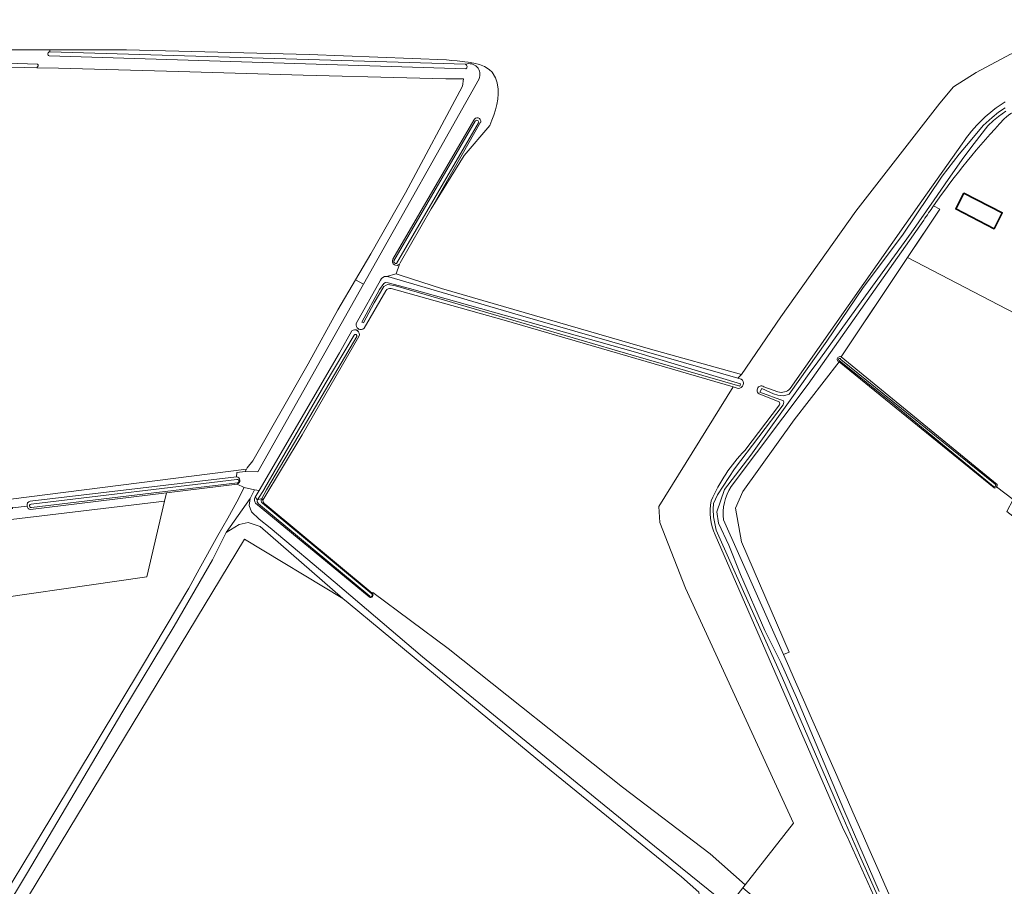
# Model space of a CAD drawing. Header units: metres. Extents: x 201541 to 204988, y 387833 to 394342.
# Tile 14 of 214: x 203357 to 203696, y 388360 to 388658. Entities that reach past the tile are written whole.
import ezdxf

# ---------------------------------------------------------------- set-up
doc = ezdxf.new("R2010")
doc.units = ezdxf.units.M
for name, color, linetype, lineweight in [('B-WE-GR-BOS_GEMENGD-GV', 40, 'Continuous', 13), ('B-WE-GR-BOS_LOOF-GV', 40, 'Continuous', 13), ('B-WE-GR-BOUWLAND-GV', 80, 'Continuous', 13), ('B-WE-GR-GRAS-GV', 60, 'Continuous', 13), ('B-WE-GR-GROENVOORZIENING-GV', 80, 'Continuous', 18), ('B-WE-GR-HOUTWAL-GV', 40, 'Continuous', 13), ('B-WE-IE-TERREINAFSCHEIDING_KUNSTMATIG_HEKWERK-G', 20, 'IE-TERREINAFSCHEIDING-KUNSTMATIG', 18), ('B-WE-OG-BEBOUWING-GV', 7, 'Continuous', 35), ('B-WE-OG-TERREIN_CULTUURSCHEIDING-GV', 7, 'Continuous', 18), ('B-WE-OG-TERREIN_ERF-GV', 7, 'Continuous', 18), ('B-WE-OG-WATER-GV', 130, 'Continuous', 18), ('B-WE-OG-WATER_GREPPEL-GV', 160, 'Continuous', 18), ('B-WE-OG-WATER_SLOOT-GV', 120, 'Continuous', 18), ('B-WE-VH-ONVERHARD-GV', 252, 'Continuous', 18), ('B-WE-VH-VERHARDING_FUNDERING_ZAND-GV', 7, 'Continuous', 18)]:
    doc.layers.add(name, color=color, linetype=linetype, lineweight=lineweight)
doc.linetypes.add('IE-TERREINAFSCHEIDING-KUNSTMATIG', pattern='A,4,[82,NLCS.SHX,S=0.75,R=90,X=0,Y=0],4,-2', length=10)

msp = doc.modelspace()

# ---------------------------------------------------------------- linework, layer by layer
at = {"layer": 'B-WE-GR-BOS_GEMENGD-GV'}
msp.add_lwpolyline([(203338.446, 388334.884), (203368.485, 388384.381), (203399.549, 388436.097), (203415.479, 388462.827), (203419.057, 388469.254), (203425.492, 388480.815), (203428.906, 388486.789), (203431.978, 388492.421), (203434.538, 388497.371), (203432.107, 388498.504), (203407.861, 388495.534), (203407.189, 388492.681), (203401.061, 388466.663), (203332.889, 388456.847)], dxfattribs=at)
at = {"layer": 'B-WE-GR-BOS_LOOF-GV'}
for points in [[(203771.714, 388697.49), (203778.519, 388709.705), (203780.253, 388711.235), (203774.552, 388715.893), (203769.006, 388720.495), (203733.121, 388658.603), (203719.976, 388650.3), (203712.002, 388649.03), (203706.313, 388649.123), (203697.795, 388646.234), (203685.94, 388639.849), (203678.262, 388634.994), (203673.561, 388629.367), (203644.7, 388592.218), (203618.938, 388556.019), (203605.347, 388536.16), (203604.125, 388534.951), (203605.303, 388534.612)], [(203622.096, 388531.34), (203667.323, 388595.808), (203681.221, 388615.354)], [(203604.244, 388531.383), (203602.536, 388531.881), (203576.946, 388490.803), (203577.273, 388485.315), (203586.114, 388462.833), (203623.24, 388382.093), (203606.666, 388360.921)], [(203613.1, 388531.977), (203617.845, 388530.265)], [(203618.021, 388526.89), (203611.397, 388529.506)], [(203606.522, 388510.115), (203618.407, 388525.801)], [(203640.474, 388379.932), (203596.387, 388481.078)], [(203606.666, 388360.921), (203605.806, 388359.822), (203609.552, 388356.763), (203641.855, 388329.652), (203673.934, 388303.918), (203673.202, 388306.569)]]:
    msp.add_lwpolyline(points, dxfattribs=at)
for points in [[(203688.096, 388623.672, -0.0621424), (203695.993, 388629.82)], [(203681.221, 388615.354, -0.0665623), (203688.096, 388623.672)], [(203605.303, 388534.612, -0.733302), (203604.244, 388531.383)], [(203611.397, 388529.506, -1.0031228), (203613.1, 388531.977)], [(203617.845, 388530.265, 0.3039416), (203622.096, 388531.34)], [(203618.407, 388525.801, 0.5033396), (203618.021, 388526.89)], [(203594.969, 388492.787, -0.0876415), (203606.522, 388510.115)], [(203596.387, 388481.078, -0.1662105), (203594.969, 388492.787)], [(203673.202, 388306.569, 0.0061932), (203640.474, 388379.932)]]:
    msp.add_lwpolyline(points, format="xyb", dxfattribs=at)
at = {"layer": 'B-WE-GR-BOUWLAND-GV'}
for points in [[(203487.874, 388574.079), (203486.788, 388570.733), (203488.448, 388570.206), (203502.296, 388565.703), (203574.142, 388544.834), (203605.347, 388536.16), (203618.938, 388556.019), (203644.7, 388592.218), (203673.561, 388629.367), (203678.262, 388634.994), (203685.94, 388639.849), (203697.795, 388646.234), (203706.313, 388649.123), (203712.002, 388649.03), (203719.976, 388650.3), (203733.121, 388658.603), (203769.006, 388720.495), (203732.143, 388751.083)], [(203347.117, 388647.739), (203367.773, 388647.712), (203394.087, 388647.677), (203456.884, 388646.063), (203504.064, 388644.23), (203505.875, 388644.075), (203507.707, 388643.903), (203510.303, 388643.609), (203511.508, 388643.444), (203513.457, 388643.099), (203515.35, 388642.608), (203517.108, 388641.916), (203518.656, 388640.965), (203519.706, 388639.964), (203520.838, 388638.118), (203521.447, 388636.318), (203521.792, 388634.205), (203521.843, 388632.538), (203521.697, 388630.687), (203521.37, 388628.864), (203520.898, 388627.064), (203520.316, 388625.281), (203519.662, 388623.509), (203518.972, 388621.743), (203510.099, 388611.431), (203498.797, 388593.12), (203488.138, 388574.476)], [(203311.085, 388487.882), (203435.299, 388503.644), (203435.552, 388504.108), (203437.524, 388506.476), (203456.491, 388539.823), (203466.756, 388558.391), (203472.777, 388568.665), (203478.003, 388577.582), (203489.916, 388598.582), (203509.523, 388635.215), (203509.915, 388637.725), (203503.795, 388637.725), (203490.36, 388638.037), (203454.798, 388639.023), (203412.009, 388640.215), (203370.752, 388641.357), (203363.256, 388641.555), (203324.666, 388642.576)], [(203483.25, 388564.904), (203475.741, 388552.088)], [(203602.536, 388531.881), (203523.85, 388554.832), (203484.986, 388565.703)], [(203473.802, 388551.81), (203473.466, 388551.215)], [(203473.977, 388549.268), (203454.415, 388515.492), (203440.996, 388492.985)], [(203692.183, 388497.22), (203638.88, 388540.513), (203623.478, 388520.628), (203605.854, 388496.008), (203603.348, 388490.3), (203605.39, 388478.651), (203621.763, 388440.836), (203619.79, 388439.981)], [(203441.739, 388491.652), (203478.54, 388461.037), (203478.709, 388461.247), (203504.608, 388442.016), (203564.551, 388394.376), (203594.611, 388371.5), (203606.666, 388360.921), (203623.24, 388382.093), (203586.114, 388462.833), (203577.273, 388485.315), (203576.946, 388490.803), (203602.536, 388531.881)], [(203772.3, 388224.705), (203823.129, 388387.486), (203718.549, 388471.885), (203696.583, 388489.145), (203698.691, 388493.235), (203692.996, 388497.545)]]:
    msp.add_lwpolyline(points, dxfattribs=at)
for points in [[(203488.138, 388574.476, -0.0860958), (203487.874, 388574.079)], [(203484.986, 388565.703, 0.3559336), (203483.25, 388564.904)], [(203473.466, 388551.215, -0.353647), (203473.977, 388549.268)], [(203475.741, 388552.088, -0.3369437), (203473.802, 388551.81)], [(203692.996, 388497.545, -0.3812942), (203692.183, 388497.22)], [(203440.996, 388492.985, 0.2515341), (203441.739, 388491.652)], [(203619.79, 388439.981, -0.0015567), (203678.253, 388306.733)]]:
    msp.add_lwpolyline(points, format="xyb", dxfattribs=at)
msp.add_lwpolyline([(203475.712, 388216.378), (203477.245, 388218.577), (203515.899, 388265.257), (203515.944, 388265.306), (203520.062, 388270.405), (203553.855, 388311.083), (203570.959, 388331.544), (203589.986, 388354.884), (203591.325, 388354.784), (203590.71, 388358.353), (203584.736, 388363.644), (203540.018, 388399.998), (203515.611, 388420.138), (203470.21, 388457.688), (203468.478, 388459.195), (203434.636, 388479.609), (203341.194, 388325.41), (203374.184, 388299.594), (203416.294, 388264.766), (203453.146, 388234.281), (203475.215, 388215.892)], close=True, dxfattribs=at)
at = {"layer": 'B-WE-GR-GRAS-GV'}
for points in [[(203753.348, 388529.104), (203662.456, 388576.322), (203639.629, 388542.221)], [(203639.629, 388542.221), (203693.155, 388498.406)], [(203692.996, 388497.545), (203698.691, 388493.235)], [(203332.889, 388456.847), (203401.061, 388466.663), (203407.189, 388492.681), (203310.328, 388481.108)]]:
    msp.add_lwpolyline(points, dxfattribs=at)
msp.add_lwpolyline([(203693.155, 388498.406, -0.2589636), (203692.996, 388497.545)], format="xyb", dxfattribs=at)
at = {"layer": 'B-WE-GR-GROENVOORZIENING-GV'}
for points in [[(203604.125, 388534.951), (203605.347, 388536.16), (203574.142, 388544.834), (203502.296, 388565.703), (203488.448, 388570.206), (203486.788, 388570.733), (203483.401, 388569.88)], [(203484.173, 388569.745), (203529.407, 388556.473), (203604.125, 388534.951)], [(203361.056, 388492.645), (203431.896, 388501.072), (203431.979, 388502.455), (203434.892, 388502.901), (203435.299, 388503.644), (203311.085, 388487.882), (203169.291, 388470.699), (203168.024, 388481.153), (203160.755, 388480.03)], [(203097.526, 388457.753), (203100.674, 388453.313), (203103.379, 388454.104), (203105.479, 388454.559), (203106.886, 388454.959), (203109.337, 388455.412), (203111.455, 388455.75), (203173.385, 388463.478), (203244.386, 388472.808), (203310.328, 388481.108), (203407.189, 388492.681), (203407.861, 388495.534), (203361.154, 388489.813)], [(203354.874, 388490.651), (203354.891, 388490.418), (203359.937, 388490.969)], [(203359.937, 388490.969), (203354.891, 388490.418), (203354.918, 388490.036)]]:
    msp.add_lwpolyline(points, dxfattribs=at)
for points in [[(203483.401, 388569.88, -0.0578895), (203483.937, 388569.815)], [(203483.937, 388569.815, -0.0279907), (203484.173, 388569.745)], [(203359.937, 388490.969, -0.4088909), (203361.056, 388492.645)], [(203361.154, 388489.813, -0.3215937), (203359.937, 388490.969)]]:
    msp.add_lwpolyline(points, format="xyb", dxfattribs=at)
at = {"layer": 'B-WE-GR-HOUTWAL-GV'}
for points in [[(203367.772, 388647.001), (203367.773, 388647.712), (203347.117, 388647.739), (203040.3, 388656.058), (203039.532, 388656.287), (203039.274, 388656.412), (203038.788, 388656.779), (203038.327, 388656.111), (203035.874, 388652.557), (203035.798, 388652.447), (203035.257, 388651.664), (203033.829, 388649.591), (203054.114, 388649.015), (203054.378, 388649.007), (203062.717, 388649.324)], [(203279.865, 388645.538), (203363.545, 388642.711)], [(203510.637, 388641.186), (203367.594, 388645.575)], [(203515.804, 388622.869), (203515.769, 388622.809), (203509.456, 388611.765), (203498.797, 388593.12), (203510.099, 388611.431), (203518.972, 388621.743), (203519.662, 388623.509), (203520.316, 388625.281), (203520.898, 388627.064), (203521.37, 388628.864), (203521.697, 388630.687), (203521.843, 388632.538), (203521.792, 388634.205), (203521.447, 388636.318), (203520.838, 388638.118), (203519.706, 388639.964), (203518.656, 388640.965), (203517.108, 388641.916), (203515.35, 388642.608), (203513.457, 388643.099), (203511.508, 388643.444), (203510.303, 388643.609), (203507.707, 388643.903), (203505.875, 388644.075), (203504.064, 388644.23), (203456.884, 388646.063), (203394.087, 388647.677), (203367.773, 388647.712), (203367.772, 388647.001), (203510.59, 388642.724)], [(203363.256, 388641.555), (203370.752, 388641.357), (203412.009, 388640.215), (203454.798, 388639.023), (203490.36, 388638.037), (203503.795, 388637.725), (203509.915, 388637.725), (203509.523, 388635.215), (203489.916, 388598.582), (203478.003, 388577.582), (203472.777, 388568.665), (203475.48, 388567.175), (203515.21, 388637.762)], [(203363.782, 388642.297), (203363.786, 388642.229)], [(203515.21, 388637.762), (203475.48, 388567.175), (203439.195, 388502.71), (203434.892, 388502.901), (203431.979, 388502.455), (203431.896, 388501.072)], [(203485.637, 388575.742), (203513.431, 388623.478)], [(203483.401, 388569.88), (203486.788, 388570.733), (203487.874, 388574.079)], [(203473.034, 388553.674), (203481.309, 388568.601)], [(203432.107, 388498.504), (203434.538, 388497.371), (203438.123, 388496.517), (203439.638, 388496.342), (203467.239, 388543.557), (203471.52, 388551.176)], [(203473.466, 388551.215), (203473.802, 388551.81)], [(203438.306, 388494.064), (203439.638, 388496.342), (203438.123, 388496.517), (203436.586, 388493.616), (203436.245, 388491.226), (203437.099, 388489.008), (203439.659, 388486.447), (203443.414, 388483.546)], [(203477.508, 388459.758), (203438.427, 388491.927)], [(203443.414, 388483.546), (203465.773, 388464.771), (203495.812, 388439.169), (203548.893, 388395.817), (203575.519, 388374.14), (203596.854, 388356.902), (203600.951, 388355.366), (203601.103, 388355.306)], [(203602.186, 388355.199), (203602.638, 388355.776), (203605.806, 388359.822), (203606.666, 388360.921), (203594.611, 388371.5), (203564.551, 388394.376), (203504.608, 388442.016), (203478.709, 388461.247), (203478.54, 388461.037), (203478.555, 388461.024)]]:
    msp.add_lwpolyline(points, dxfattribs=at)
for points in [[(203367.594, 388645.575, -0.8499914), (203367.772, 388647.001)], [(203363.786, 388642.229, -0.17123), (203363.256, 388641.555)], [(203363.545, 388642.711, -0.2009889), (203363.782, 388642.297)], [(203515.21, 388637.762, 0.6574796), (203510.59, 388642.724)], [(203510.59, 388642.724, -0.6574796), (203515.21, 388637.762)], [(203510.59, 388642.724, -0.6287884), (203510.637, 388641.186)], [(203513.431, 388623.478, -0.945741), (203515.804, 388622.869)], [(203486.12, 388573.847, -0.4054262), (203485.637, 388575.742)], [(203487.874, 388574.079, -0.3545979), (203486.12, 388573.847)], [(203481.309, 388568.601, -0.2844659), (203483.401, 388569.88)], [(203473.802, 388551.81, -0.3492879), (203473.034, 388553.674)], [(203471.52, 388551.176, -0.3386946), (203473.466, 388551.215)], [(203431.896, 388501.072, -0.7963387), (203432.107, 388498.504)], [(203438.427, 388491.927, -0.2673215), (203438.306, 388494.064)], [(203478.555, 388461.024, -0.9453617), (203477.508, 388459.758)]]:
    msp.add_lwpolyline(points, format="xyb", dxfattribs=at)
msp.add_lwpolyline([(203410.473, 388449.751), (203392.466, 388419.968), (203360.122, 388365.094), (203343.737, 388338.127), (203337.374, 388327.961), (203341.194, 388325.41), (203434.636, 388479.609), (203468.478, 388459.195), (203440, 388483.972), (203435.904, 388485.338), (203432.832, 388484.655), (203428.394, 388481.924), (203423.615, 388472.537)], close=True, dxfattribs=at)
at = {"layer": 'B-WE-IE-TERREINAFSCHEIDING_KUNSTMATIG_HEKWERK-G'}
for points in [[(203639.629, 388542.221), (203673.561, 388592.913)], [(203673.561, 388592.913), (203671.335, 388594.071)]]:
    msp.add_lwpolyline(points, dxfattribs=at)
at = {"layer": 'B-WE-OG-BEBOUWING-GV'}
msp.add_lwpolyline([(203681.771, 388598.472), (203678.971, 388593.026), (203692.14, 388586.256), (203694.94, 388591.703)], close=True, dxfattribs=at)
at = {"layer": 'B-WE-OG-TERREIN_CULTUURSCHEIDING-GV'}
msp.add_lwpolyline([(203434.892, 388502.901), (203439.195, 388502.71), (203475.48, 388567.175), (203472.777, 388568.665), (203466.756, 388558.391), (203456.491, 388539.823), (203437.524, 388506.476), (203435.552, 388504.108), (203435.299, 388503.644)], close=True, dxfattribs=at)
at = {"layer": 'B-WE-OG-TERREIN_ERF-GV'}
for points in [[(203702.477, 388627.516, 0.1570119), (203695.664, 388624.016)], [(203695.664, 388624.016, 0.0362649), (203671.335, 388594.071)]]:
    msp.add_lwpolyline(points, format="xyb", dxfattribs=at)
msp.add_lwpolyline([(203681.771, 388598.472), (203694.94, 388591.703), (203692.14, 388586.256), (203678.971, 388593.026)], close=True, dxfattribs=at)
msp.add_lwpolyline([(203671.335, 388594.071), (203673.561, 388592.913), (203662.456, 388576.322), (203753.348, 388529.104)], dxfattribs=at)
at = {"layer": 'B-WE-OG-WATER-GV'}
for points in [[(203695.992, 388627.808), (203693.63, 388626.318), (203691.48, 388624.472), (203688.417, 388621.74), (203683.925, 388616.309), (203680.107, 388611.854), (203674.344, 388604.285), (203660.719, 388584.046), (203647.224, 388566.061), (203634.681, 388547.569), (203621.725, 388529.411), (203619.899, 388528.817), (203617.917, 388529.08), (203616.428, 388529.564), (203615.108, 388530.126), (203612.388, 388531.32), (203611.678, 388530.114), (203619.771, 388527.095), (203619.889, 388526.653), (203619.672, 388525.731), (203603.033, 388503.801), (203597.174, 388494.829), (203595.766, 388491.876), (203595.621, 388489.88), (203595.766, 388487.235), (203596.721, 388482.724), (203606.471, 388460.617), (203619.474, 388431.815), (203629.639, 388408.355), (203639.559, 388385.718), (203645.925, 388371.091), (203656.802, 388346.625)], [(203652.721, 388358.623), (203640.552, 388386.598), (203624.327, 388425.259), (203618.853, 388437.211), (203613.346, 388448.184), (203605.04, 388467.454), (203601.064, 388477.589), (203597.458, 388485.095), (203596.954, 388488.98), (203599.513, 388496.623), (203608.578, 388508.51), (203624.992, 388531.387), (203629.228, 388537.276), (203631.014, 388539.759), (203643.124, 388556.595), (203663.644, 388584.794), (203671.516, 388596.19), (203676.328, 388603.116), (203681.804, 388610.816), (203685.264, 388615.517), (203690.005, 388621.602), (203691.992, 388623.396), (203693.664, 388624.791), (203696.164, 388626.642)], [(203513.864, 388623.143), (203485.924, 388575.153)], [(203486.819, 388574.308), (203515.05, 388622.552)], [(203472.305, 388549.703), (203462.345, 388532.969), (203441.482, 388497.001), (203441.462, 388496.94), (203439.14, 388493.066), (203440.562, 388493.575)], [(203440.562, 388493.575), (203442.192, 388496.585), (203454.779, 388517.883), (203473.207, 388549.241)], [(203638.93, 388540.986), (203657.475, 388526.128), (203691.945, 388497.677)], [(203692.571, 388498.537), (203639.541, 388541.315), (203639.223, 388541.641)], [(203431.968, 388500.078), (203361.38, 388491.595)], [(203361.426, 388490.497), (203432.19, 388498.976)], [(203440.562, 388493.575), (203439.14, 388493.066)], [(203439.397, 388491.793), (203477.755, 388460.056)], [(203478.444, 388460.806), (203440.788, 388492.01)]]:
    msp.add_lwpolyline(points, dxfattribs=at)
for points in [[(203515.05, 388622.552, 0.9537627), (203513.864, 388623.143)], [(203485.924, 388575.153, 0.4768898), (203486.819, 388574.308)], [(203473.207, 388549.241, 0.9444432), (203472.305, 388549.703)], [(203639.223, 388541.641, 1.0288646), (203638.93, 388540.986)], [(203432.19, 388498.976, 1.2449403), (203431.968, 388500.078)], [(203691.945, 388497.677, 0.8457446), (203692.571, 388498.537)], [(203439.14, 388493.066, 0.3497451), (203439.397, 388491.793)], [(203440.788, 388492.01, -0.3365609), (203440.562, 388493.575)], [(203361.38, 388491.595, 1.1713844), (203361.426, 388490.497)], [(203477.755, 388460.056, 0.9788644), (203478.444, 388460.806)]]:
    msp.add_lwpolyline(points, format="xyb", dxfattribs=at)
msp.add_lwpolyline([(203604.935, 388532.458), (203605.047, 388532.906), (203569.019, 388543.871), (203491.377, 388565.754), (203483.996, 388567.691), (203483.072, 388567.751), (203482.454, 388567.44), (203481.014, 388565.372), (203474.937, 388554.162), (203475.535, 388553.927), (203479.179, 388560.74), (203482.459, 388566.359), (203483.285, 388566.856), (203483.896, 388567.083), (203486.563, 388566.575), (203513.495, 388558.766), (203567.512, 388542.966), (203604.855, 388532.14)], close=True, dxfattribs=at)
at = {"layer": 'B-WE-OG-WATER_GREPPEL-GV'}
for points in [[(203363.545, 388642.711), (203279.865, 388645.538)], [(203367.594, 388645.575), (203510.637, 388641.186)], [(203510.59, 388642.724), (203367.772, 388647.001)], [(203279.929, 388644.217), (203324.666, 388642.576), (203363.256, 388641.555)], [(203363.786, 388642.229), (203363.782, 388642.297)]]:
    msp.add_lwpolyline(points, dxfattribs=at)
for points in [[(203367.772, 388647.001, 0.8499914), (203367.594, 388645.575)], [(203363.256, 388641.555, 0.17123), (203363.786, 388642.229)], [(203363.782, 388642.297, 0.2009889), (203363.545, 388642.711)], [(203510.637, 388641.186, 0.6287884), (203510.59, 388642.724)]]:
    msp.add_lwpolyline(points, format="xyb", dxfattribs=at)
at = {"layer": 'B-WE-OG-WATER_SLOOT-GV'}
for points in [[(203695.993, 388629.82, 0.0621424), (203688.096, 388623.672)], [(203695.664, 388624.016, -0.1570119), (203702.477, 388627.516)], [(203515.804, 388622.869, 0.945741), (203513.431, 388623.478)], [(203513.864, 388623.143, -0.9537627), (203515.05, 388622.552)], [(203671.335, 388594.071, -0.0362649), (203695.664, 388624.016)], [(203688.096, 388623.672, 0.0665623), (203681.221, 388615.354)], [(203668.007, 388589.193, -0.0055459), (203671.335, 388594.071)], [(203485.637, 388575.742, 0.4054262), (203486.12, 388573.847)], [(203486.819, 388574.308, -0.4768898), (203485.924, 388575.153)], [(203486.12, 388573.847, 0.3545979), (203487.874, 388574.079)], [(203487.874, 388574.079, 0.0860958), (203488.138, 388574.476)], [(203483.401, 388569.88, 0.2844659), (203481.309, 388568.601)], [(203483.937, 388569.815, 0.0578895), (203483.401, 388569.88)], [(203484.173, 388569.745, 0.0279907), (203483.937, 388569.815)], [(203483.25, 388564.904, -0.3559336), (203484.986, 388565.703)], [(203473.034, 388553.674, 0.3492879), (203473.802, 388551.81)], [(203473.466, 388551.215, 0.3386946), (203471.52, 388551.176)], [(203473.977, 388549.268, 0.353647), (203473.466, 388551.215)], [(203473.802, 388551.81, 0.3369437), (203475.741, 388552.088)], [(203472.305, 388549.703, -0.9444432), (203473.207, 388549.241)], [(203639.629, 388542.221, 1.0886988), (203638.88, 388540.513)], [(203638.93, 388540.986, -1.0288646), (203639.223, 388541.641)], [(203604.244, 388531.383, 0.733302), (203605.303, 388534.612)], [(203613.1, 388531.977, 1.0031228), (203611.397, 388529.506)], [(203622.096, 388531.34, -0.3039416), (203617.845, 388530.265)], [(203618.021, 388526.89, -0.5033396), (203618.407, 388525.801)], [(203606.522, 388510.115, 0.0876415), (203594.969, 388492.787)], [(203432.107, 388498.504, 0.7963387), (203431.896, 388501.072)], [(203431.968, 388500.078, -1.2449403), (203432.19, 388498.976)], [(203599.242, 388486.287, -0.1769581), (203601.785, 388497.65)], [(203692.571, 388498.537, -0.8457446), (203691.945, 388497.677)], [(203692.183, 388497.22, 0.3812942), (203692.996, 388497.545)], [(203692.996, 388497.545, 0.2589636), (203693.155, 388498.406)], [(203361.056, 388492.645, 0.4088909), (203359.937, 388490.969)], [(203438.306, 388494.064, 0.2673215), (203438.427, 388491.927)], [(203439.397, 388491.793, -0.3497451), (203439.14, 388493.066)], [(203440.562, 388493.575, 0.3365609), (203440.788, 388492.01)], [(203441.739, 388491.652, -0.2515341), (203440.996, 388492.985)], [(203594.969, 388492.787, 0.1662105), (203596.387, 388481.078)], [(203359.937, 388490.969, 0.3215937), (203361.154, 388489.813)], [(203361.426, 388490.497, -1.1713844), (203361.38, 388491.595)], [(203477.508, 388459.758, 0.9453617), (203478.555, 388461.024)], [(203478.444, 388460.806, -0.9788644), (203477.755, 388460.056)], [(203678.253, 388306.733, 0.0015567), (203619.79, 388439.981)], [(203640.474, 388379.932, -0.0061932), (203673.202, 388306.569)]]:
    msp.add_lwpolyline(points, format="xyb", dxfattribs=at)
for points in [[(203656.802, 388346.625), (203645.925, 388371.091), (203639.559, 388385.718), (203629.639, 388408.355), (203619.474, 388431.815), (203606.471, 388460.617), (203596.721, 388482.724), (203595.766, 388487.235), (203595.621, 388489.88), (203595.766, 388491.876), (203597.174, 388494.829), (203603.033, 388503.801), (203619.672, 388525.731), (203619.889, 388526.653), (203619.771, 388527.095), (203611.678, 388530.114), (203612.388, 388531.32), (203615.108, 388530.126), (203616.428, 388529.564), (203617.917, 388529.08), (203619.899, 388528.817), (203621.725, 388529.411), (203634.681, 388547.569), (203647.224, 388566.061), (203660.719, 388584.046), (203674.344, 388604.285), (203680.107, 388611.854), (203683.925, 388616.309), (203688.417, 388621.74), (203691.48, 388624.472), (203693.63, 388626.318), (203695.992, 388627.808)], [(203696.164, 388626.642), (203693.664, 388624.791), (203691.992, 388623.396), (203690.005, 388621.602), (203685.264, 388615.517), (203681.804, 388610.816), (203676.328, 388603.116), (203671.516, 388596.19), (203663.644, 388584.794), (203643.124, 388556.595), (203631.014, 388539.759), (203629.228, 388537.276), (203624.992, 388531.387), (203608.578, 388508.51), (203599.513, 388496.623), (203596.954, 388488.98), (203597.458, 388485.095), (203601.064, 388477.589), (203605.04, 388467.454), (203613.346, 388448.184), (203618.853, 388437.211), (203624.327, 388425.259), (203640.552, 388386.598), (203652.721, 388358.623)], [(203513.431, 388623.478), (203485.637, 388575.742)], [(203485.924, 388575.153), (203513.864, 388623.143)], [(203515.05, 388622.552), (203486.819, 388574.308)], [(203488.138, 388574.476), (203498.797, 388593.12), (203509.456, 388611.765), (203515.769, 388622.809), (203515.804, 388622.869)], [(203681.221, 388615.354), (203667.323, 388595.808), (203622.096, 388531.34)], [(203601.785, 388497.65), (203628.34, 388532.851), (203668.007, 388589.193)], [(203481.309, 388568.601), (203473.034, 388553.674)], [(203605.303, 388534.612), (203604.125, 388534.951), (203529.407, 388556.473), (203484.173, 388569.745)], [(203475.741, 388552.088), (203483.25, 388564.904)], [(203484.986, 388565.703), (203523.85, 388554.832), (203602.536, 388531.881), (203604.244, 388531.383)], [(203471.52, 388551.176), (203467.239, 388543.557), (203439.638, 388496.342), (203438.306, 388494.064), (203439.14, 388493.066), (203441.462, 388496.94), (203441.482, 388497.001), (203462.345, 388532.969), (203472.305, 388549.703)], [(203473.207, 388549.241), (203454.779, 388517.883), (203442.192, 388496.585), (203440.562, 388493.575), (203440.996, 388492.985), (203454.415, 388515.492), (203473.977, 388549.268)], [(203638.88, 388540.513), (203692.183, 388497.22)], [(203691.945, 388497.677), (203657.475, 388526.128), (203638.93, 388540.986)], [(203639.223, 388541.641), (203639.541, 388541.315), (203692.571, 388498.537)], [(203693.155, 388498.406), (203639.629, 388542.221)], [(203617.845, 388530.265), (203613.1, 388531.977)], [(203611.397, 388529.506), (203618.021, 388526.89)], [(203618.407, 388525.801), (203606.522, 388510.115)], [(203431.896, 388501.072), (203361.056, 388492.645)], [(203361.38, 388491.595), (203431.968, 388500.078)], [(203361.154, 388489.813), (203407.861, 388495.534), (203432.107, 388498.504)], [(203432.19, 388498.976), (203361.426, 388490.497)], [(203439.14, 388493.066), (203438.306, 388494.064)], [(203440.996, 388492.985), (203440.562, 388493.575)], [(203438.427, 388491.927), (203477.508, 388459.758)], [(203477.755, 388460.056), (203439.397, 388491.793)], [(203440.788, 388492.01), (203478.444, 388460.806)], [(203478.555, 388461.024), (203478.54, 388461.037), (203441.739, 388491.652)], [(203619.79, 388439.981), (203609.529, 388463.139), (203599.242, 388486.287)], [(203596.387, 388481.078), (203640.474, 388379.932)]]:
    msp.add_lwpolyline(points, dxfattribs=at)
msp.add_lwpolyline([(203604.935, 388532.458), (203604.855, 388532.14), (203567.512, 388542.966), (203513.495, 388558.766), (203486.563, 388566.575), (203483.896, 388567.083), (203483.285, 388566.856), (203482.459, 388566.359), (203479.179, 388560.74), (203475.535, 388553.927), (203474.937, 388554.162), (203481.014, 388565.372), (203482.454, 388567.44), (203483.072, 388567.751), (203483.996, 388567.691), (203491.377, 388565.754), (203569.019, 388543.871), (203605.047, 388532.906)], close=True, dxfattribs=at)
at = {"layer": 'B-WE-VH-ONVERHARD-GV'}
for points in [[(203639.629, 388542.221), (203662.456, 388576.322), (203673.561, 388592.913), (203671.335, 388594.071)], [(203668.007, 388589.193), (203628.34, 388532.851), (203601.785, 388497.65)], [(203619.79, 388439.981), (203621.763, 388440.836), (203605.39, 388478.651), (203603.348, 388490.3), (203605.854, 388496.008), (203623.478, 388520.628), (203638.88, 388540.513)], [(203599.242, 388486.287), (203609.529, 388463.139), (203619.79, 388439.981)]]:
    msp.add_lwpolyline(points, dxfattribs=at)
for points in [[(203671.335, 388594.071, 0.0055459), (203668.007, 388589.193)], [(203638.88, 388540.513, -1.0886988), (203639.629, 388542.221)], [(203601.785, 388497.65, 0.1769581), (203599.242, 388486.287)]]:
    msp.add_lwpolyline(points, format="xyb", dxfattribs=at)
at = {"layer": 'B-WE-VH-VERHARDING_FUNDERING_ZAND-GV'}
for points in [[(203318.305, 388295.727), (203328.888, 388314.403), (203337.374, 388327.961), (203343.737, 388338.127), (203360.122, 388365.094), (203392.466, 388419.968), (203410.473, 388449.751), (203423.615, 388472.537), (203428.394, 388481.924), (203436.586, 388493.616), (203438.123, 388496.517), (203434.538, 388497.371), (203431.978, 388492.421), (203428.906, 388486.789), (203425.492, 388480.815), (203419.057, 388469.254), (203415.479, 388462.827), (203399.549, 388436.097), (203368.485, 388384.381), (203338.446, 388334.884), (203320.525, 388305.186), (203295.264, 388259.956), (203280.26, 388234.92), (203271.805, 388223.303)], [(203465.773, 388464.771), (203443.414, 388483.546), (203439.659, 388486.447), (203437.099, 388489.008), (203436.245, 388491.226), (203436.586, 388493.616), (203428.394, 388481.924), (203432.832, 388484.655), (203435.904, 388485.338), (203440, 388483.972), (203468.478, 388459.195), (203470.21, 388457.688), (203515.611, 388420.138), (203540.018, 388399.998), (203584.736, 388363.644), (203590.71, 388358.353), (203591.325, 388354.784), (203591.563, 388353.403), (203591.932, 388351.262)], [(203601.103, 388355.306), (203600.951, 388355.366), (203596.854, 388356.902), (203575.519, 388374.14), (203548.893, 388395.817), (203495.812, 388439.169), (203465.773, 388464.771)]]:
    msp.add_lwpolyline(points, dxfattribs=at)

doc.saveas('drawing.dxf')
